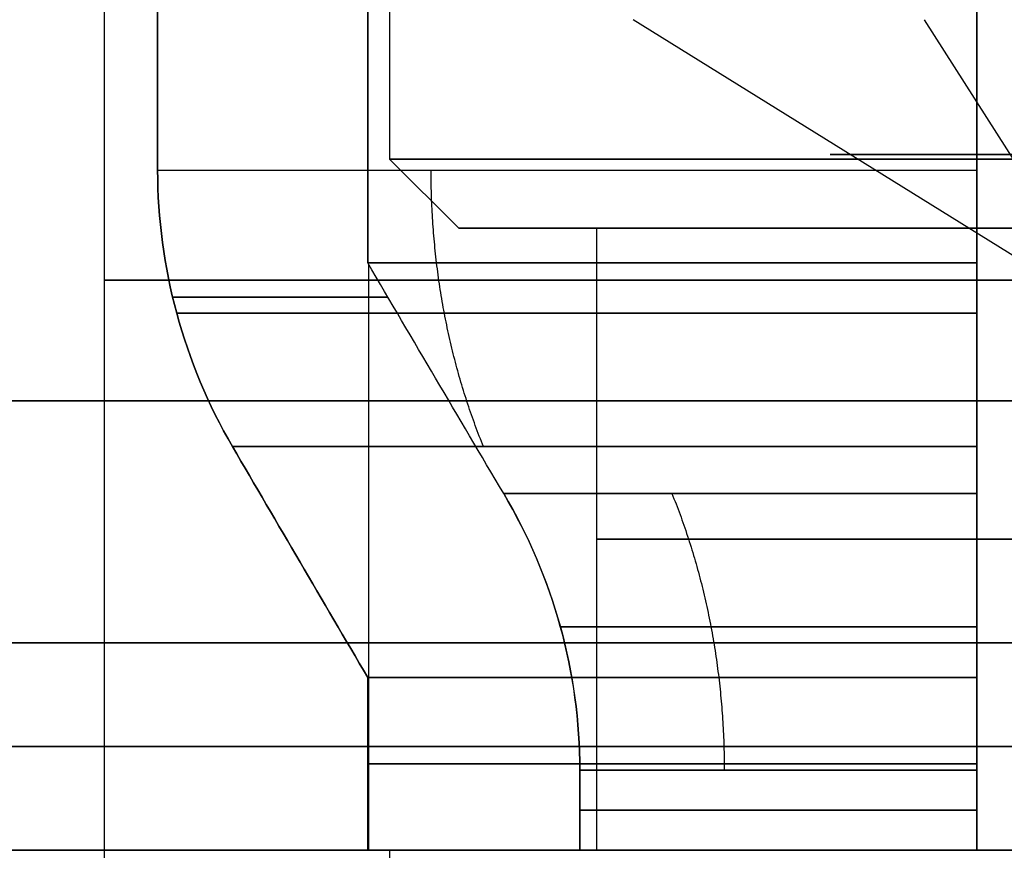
# Model space of a CAD drawing. Header units: millimetres. Extents: x 0 to 322, y -110 to 60.
# Tile 210 of 256: x 280.73 to 283.58, y -86.9 to -84.5. Entities that reach past the tile are written whole.
import ezdxf

# ---------------------------------------------------------------- set-up
doc = ezdxf.new("R2010")
doc.units = ezdxf.units.MM
doc.layers.add('Layer 01', color=7, linetype='Continuous', true_color=0x000000)

msp = doc.modelspace()

# ---------------------------------------------------------------- linework, layer by layer
at = {"layer": 'Layer 01'}
for p, q in [((281.8, -74.4969, 18.5), (281.8, -84.9, 18.5)), ((280.975, -87.4, 18.5), (280.975, -83.1, 18.5)), ((283.9, -85.3629, 18.5), (282.5053, -84.4969, 19.0522)), ((283.9, -85.3629, 18.5), (283.3478, -84.4969, 17.1053)), ((282, -85.1, 18.5), (281.8, -84.9, 18.5)), ((282, -85.1, 18.5), (282.4, -85.1, 18.5)), ((282.4, -86.9, 18.5), (282.4, -85.1, 18.5)), ((281.7398, -86.9, 18.1), (281.7398, -85.2053, 18.1)), ((281.7398, -86.9, 18.9), (281.7398, -85.2053, 18.9)), ((283.5, -86.9, 16.3398), (283.5, -85.2053, 16.3398)), ((283.5, -86.9, 20.6602), (283.5, -85.2053, 20.6602)), ((281.7954, -85.3, 18.1), (281.1722, -85.3, 18.1)), ((281.1722, -85.3, 18.9), (281.7954, -85.3, 18.9)), ((283.5, -85.3, 15.7722), (283.5, -85.3, 16.3954)), ((283.5, -85.3, 20.6046), (283.5, -85.3, 21.2278)), ((282.4, -86.9, 18.5), (281.8, -86.9, 18.5)), ((281.8, -86.9, 18.5), (281.8, -89.2, 18.5)), ((282.2365, -86.9, 19.7817), (282.1119, -86.9, 19.7817)), ((282.2365, -86.9, 17.2183), (282.1119, -86.9, 17.2183)), ((282.6183, -86.9, 20.2881), (282.6183, -86.9, 20.1635)), ((282.6183, -86.9, 16.8365), (282.6183, -86.9, 16.7119))]:
    msp.add_line(p, q, dxfattribs=at)
at = {"layer": 'Layer 01', "extrusion": (0, 1, 0)}
for centre, radius, start, end in [((-283.9, 18.5, -84.8865), 0.8251, 270, 90), ((-283.9, 18.5, -85.25), 2.925, 270, 90), ((-283.9, 18.5, -86), 1.5, 270, 90), ((-283.9, 18.5, -86.65), 2.2, 10.4757, 79.5243), ((-283.9, 18.5, -86.65), 2.2, 280.4757, 349.5243), ((-283.9, 18.5, -86.784), 1.6, 284.4775, 345.5225), ((-283.9, 18.5, -86.784), 1.6, 14.4775, 75.5225), ((-290.5, 18.5, -86.9), 12.9, 273.55551, 78.82546), ((-290.5, 18.5, -86.9), 12.5, 274.58857, 90), ((-283.9, 18.5, -86.9), 2.2, 10.4757, 79.5243), ((-283.9, 18.5, -86.9), 2.2, 280.4757, 349.5243), ((-283.9, 18.5, -86.9), 2.1, 349.0194, 10.9806), ((-283.9, 18.5, -86.9), 1.6, 284.4775, 345.5225), ((-283.9, 18.5, -86.9), 1.6, 14.4775, 75.5225), ((-283.9, 18.5, -86.9), 2.1, 79.0194, 90), ((-283.9, 18.5, -86.9), 2.1, 270, 280.9806)]:
    msp.add_arc(centre, radius, start, end, dxfattribs=at)
at = {"layer": 'Layer 01', "extrusion": (0, -1, 0)}
for centre, radius, start, end in [((283.9, 18.5, 84.9), 2.1, 90, 270), ((283.9, 18.5, 85.1), 1.5, 90, 270), ((290.5, 18.5, 86.3), 16.8, 90, 270), ((283.9, 18.5, 86.9), 2.1, 100.9806, 169.0194), ((283.9, 18.5, 86.9), 2.1, 190.9806, 259.0194), ((283.9, 18.5, 86.9), 1.5, 90, 270)]:
    msp.add_arc(centre, radius, start, end, dxfattribs=at)
at = {"layer": 'Layer 01', "extrusion": (-1.13821e-11, 1, 7.88562e-11)}
msp.add_arc((-283.9, 18.5, -84.9321), 2.8, 8.2132, 81.7868, dxfattribs=at)
at = {"layer": 'Layer 01', "extrusion": (7.88555e-11, -1, 1.13815e-11)}
msp.add_arc((283.9, 18.5, 84.9321), 2.8, 188.2132, 261.7868, dxfattribs=at)
at = {"layer": 'Layer 01', "extrusion": (0, -1, 3.7397e-15)}
msp.add_arc((283.9, 18.5, 85.1), 1.9, 90, 270, dxfattribs=at)
at = {"layer": 'Layer 01', "extrusion": (-2.67084e-12, 1, 2.24076e-11)}
msp.add_arc((-283.9, 18.5, -85.2), 2.2, 10.4757, 79.5243, dxfattribs=at)
at = {"layer": 'Layer 01', "extrusion": (-2.57397e-12, 1, 1.00143e-11)}
msp.add_arc((-283.9, 18.5, -85.2), 2.2, 280.4757, 349.5243, dxfattribs=at)
at = {"layer": 'Layer 01', "extrusion": (0, -1, 4.22942e-16)}
msp.add_arc((290.5, 18.5, 85.6), 16.8, 90, 270, dxfattribs=at)
at = {"layer": 'Layer 01', "extrusion": (0, 1, 4.80096e-16)}
msp.add_arc((-290.5, 18.5, -85.6), 14.8, 270, 90, dxfattribs=at)
at = {"layer": 'Layer 01', "extrusion": (1.659e-10, -1, -2.39384e-10)}
msp.add_arc((283.9, 18.5, 85.7321), 2.5856, 98.8994, 171.1006, dxfattribs=at)
at = {"layer": 'Layer 01', "extrusion": (2.46627e-10, -1, 1.6321e-10)}
msp.add_arc((283.9, 18.5, 85.7321), 2.5856, 188.8994, 261.1006, dxfattribs=at)
at = {"layer": 'Layer 01', "extrusion": (3.96522e-10, 1, 3.03417e-10)}
msp.add_arc((-283.9, 18.5, -85.8679), 1.8144, 282.7363, 347.2637, dxfattribs=at)
at = {"layer": 'Layer 01', "extrusion": (2.97364e-10, 1, -3.98417e-10)}
msp.add_arc((-283.9, 18.5, -85.8679), 1.8144, 12.7363, 77.2637, dxfattribs=at)
at = {"layer": 'Layer 01', "extrusion": (2.95036e-12, -1, -2.38879e-11)}
msp.add_arc((283.9, 18.5, 86.4), 2.2, 100.4757, 169.5243, dxfattribs=at)
at = {"layer": 'Layer 01', "extrusion": (-1.40333e-11, -1, -1.30904e-11)}
msp.add_arc((283.9, 18.5, 86.4), 2.2, 190.4757, 259.5243, dxfattribs=at)
at = {"layer": 'Layer 01', "extrusion": (6.61615e-28, 1, 5.86761e-12)}
msp.add_arc((-290.5, 18.5, -86.6), 12.8, 274.4808, 90, dxfattribs=at)
at = {"layer": 'Layer 01', "extrusion": (-1.87689e-10, -1, -4.84612e-11)}
msp.add_arc((283.9, 18.5, 86.6679), 1.6, 194.4775, 255.5225, dxfattribs=at)
at = {"layer": 'Layer 01', "extrusion": (-4.84566e-11, -1, 1.87672e-10)}
msp.add_arc((283.9, 18.5, 86.6679), 1.6, 104.4775, 165.5225, dxfattribs=at)
at = {"layer": 'Layer 01'}
for points, degree in [([(281.1287, -83.7, 18.9), (281.1287, -84.316, 18.9), (281.1287, -84.9321, 18.9)], 2), ([(281.1287, -84.9321, 18.1), (281.1287, -84.316, 18.1), (281.1287, -83.7, 18.1)], 2), ([(281.7367, -83.7, 18.9), (281.7367, -84.45, 18.9), (281.7367, -85.2, 18.9)], 2), ([(281.7367, -85.2, 18.1), (281.7367, -84.45, 18.1), (281.7367, -83.7, 18.1)], 2), ([(283.5, -85.2, 20.6633), (283.5, -84.45, 20.6633), (283.5, -83.7, 20.6633)], 2), ([(283.5, -83.7, 16.3367), (283.5, -84.45, 16.3367), (283.5, -85.2, 16.3367)], 2), ([(283.5, -84.9321, 21.2713), (283.5, -84.316, 21.2713), (283.5, -83.7, 21.2713)], 2), ([(283.5, -83.7, 15.7287), (283.5, -84.316, 15.7287), (283.5, -84.9321, 15.7287)], 2), ([(281.3455, -85.7321, 18.1), (281.204, -85.4899, 18.1), (281.1287, -85.2125, 18.1), (281.1287, -84.9321, 18.1)], 3), ([(281.1287, -84.9321, 18.9), (281.1287, -85.2125, 18.9), (281.204, -85.4899, 18.9), (281.3455, -85.7321, 18.9)], 3), ([(283.5, -84.9321, 15.7287), (283.5, -85.2125, 15.7287), (283.5, -85.4899, 15.804), (283.5, -85.7321, 15.9455)], 3), ([(283.5, -85.7321, 21.0545), (283.5, -85.4899, 21.196), (283.5, -85.2125, 21.2713), (283.5, -84.9321, 21.2713)], 3), ([(282.1303, -85.8679, 18.1), (281.9986, -85.6456, 18.1), (281.8675, -85.4229, 18.1), (281.7367, -85.2, 18.1)], 3), ([(282.1303, -85.8679, 18.9), (281.9986, -85.6456, 18.9), (281.8675, -85.4229, 18.9), (281.7367, -85.2, 18.9)], 3), ([(283.5, -85.8679, 16.7303), (283.5, -85.6456, 16.5986), (283.5, -85.4229, 16.4675), (283.5, -85.2, 16.3367)], 3), ([(283.5, -85.8679, 20.2697), (283.5, -85.6456, 20.4014), (283.5, -85.4229, 20.5325), (283.5, -85.2, 20.6633)], 3), ([(281.7367, -86.4, 18.1), (281.606, -86.1775, 18.1), (281.4757, -85.9548, 18.1), (281.3455, -85.7321, 18.1)], 3), ([(281.3455, -85.7321, 18.9), (281.4757, -85.9548, 18.9), (281.606, -86.1775, 18.9), (281.7367, -86.4, 18.9)], 3), ([(283.5, -85.7321, 15.9455), (283.5, -85.9548, 16.0757), (283.5, -86.1775, 16.206), (283.5, -86.4, 16.3367)], 3), ([(283.5, -86.4, 20.6633), (283.5, -86.1775, 20.794), (283.5, -85.9548, 20.9243), (283.5, -85.7321, 21.0545)], 3), ([(282.1303, -85.8679, 18.1), (282.2734, -86.1097, 18.1), (282.3508, -86.387, 18.1), (282.3508, -86.6679, 18.1)], 3), ([(283.5, -85.8679, 20.2697), (283.5, -86.1097, 20.1266), (283.5, -86.387, 20.0492), (283.5, -86.6679, 20.0492)], 3), ([(281.7367, -86.4, 18.9), (281.7367, -86.65, 18.9), (281.7367, -86.9, 18.9)], 2), ([(281.7367, -86.9, 18.1), (281.7367, -86.65, 18.1), (281.7367, -86.4, 18.1)], 2), ([(283.5, -86.9, 20.6633), (283.5, -86.65, 20.6633), (283.5, -86.4, 20.6633)], 2), ([(283.5, -86.4, 16.3367), (283.5, -86.65, 16.3367), (283.5, -86.9, 16.3367)], 2), ([(282.3508, -86.6679, 18.1), (282.3508, -86.784, 18.1), (282.3508, -86.9, 18.1)], 2), ([(282.3508, -86.9, 18.9), (282.3508, -86.784, 18.9), (282.3508, -86.6679, 18.9)], 2), ([(283.5, -86.9, 16.9508), (283.5, -86.784, 16.9508), (283.5, -86.6679, 16.9508)], 2), ([(283.5, -86.6679, 20.0492), (283.5, -86.784, 20.0492), (283.5, -86.9, 20.0492)], 2), ([(281.7367, -86.9, 18.9), (281.7876, -86.9, 18.9), (281.8384, -86.9, 18.9)], 2), ([(281.8384, -86.9, 18.1), (281.7876, -86.9, 18.1), (281.7367, -86.9, 18.1)], 2), ([(282.3508, -86.9, 18.1), (282.0946, -86.9, 18.1), (281.8384, -86.9, 18.1)], 2), ([(281.8384, -86.9, 18.9), (282.0946, -86.9, 18.9), (282.3508, -86.9, 18.9)], 2), ([(283.5, -86.9, 20.5616), (283.5, -86.9, 20.6124), (283.5, -86.9, 20.6633)], 2), ([(283.5, -86.9, 20.0492), (283.5, -86.9, 20.3054), (283.5, -86.9, 20.5616)], 2), ([(283.5, -86.9, 16.4384), (283.5, -86.9, 16.6946), (283.5, -86.9, 16.9508)], 2), ([(283.5, -86.9, 16.3367), (283.5, -86.9, 16.3876), (283.5, -86.9, 16.4384)], 2)]:
    msp.add_open_spline(points, degree=degree, dxfattribs=at)
for points, weights in [([(282.0717, -85.7321, 20.3283), (281.9718, -85.4874, 20.4282), (281.9201, -85.2145, 20.4799), (281.9201, -84.9321, 20.4799)], [0.89811596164, 0.877714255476, 0.877714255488, 0.898115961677]), ([(282.0717, -85.7321, 16.6717), (281.9718, -85.4874, 16.5718), (281.9201, -85.2145, 16.5201), (281.9201, -84.9321, 16.5201)], [0.89811596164, 0.877714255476, 0.877714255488, 0.898115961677]), ([(283.5, -85.3462, 21.2162), (282.2561, -85.3462, 21.033), (281.367, -85.3462, 20.1439), (281.1838, -85.3462, 18.9)], [0.979497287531, 0.8505871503, 0.850587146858, 0.979497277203]), ([(281.1838, -85.3462, 18.1), (281.367, -85.3462, 16.8561), (282.2561, -85.3462, 15.967), (283.5, -85.3462, 15.7838)], [0.979497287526, 0.850587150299, 0.850587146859, 0.979497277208]), ([(282.6171, -85.8679, 17.2171), (282.7169, -86.1126, 17.3169), (282.7686, -86.3855, 17.3686), (282.7686, -86.6679, 17.3686)], [0.920986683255, 0.900065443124, 0.900065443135, 0.920986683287]), ([(282.6171, -85.8679, 19.7829), (282.7169, -86.1126, 19.6831), (282.7686, -86.3855, 19.6314), (282.7686, -86.6679, 19.6314)], [0.920986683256, 0.900065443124, 0.900065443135, 0.920986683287]), ([(282.2946, -86.2538, 18.1), (282.4464, -86.2538, 17.4906), (282.8905, -86.2538, 17.0464), (283.5, -86.2538, 16.8946)], [0.974972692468, 0.882072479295, 0.882070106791, 0.974965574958]), ([(283.5, -86.2538, 20.1054), (282.8906, -86.2538, 19.9536), (282.4464, -86.2538, 19.5095), (282.2946, -86.2538, 18.9)], [0.974972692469, 0.882072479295, 0.882070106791, 0.974965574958])]:
    msp.add_rational_spline(points, weights, degree=3, dxfattribs=at)
for points in [[(282.3508, -86.6679, 18.9), (282.3508, -86.5275, 18.9), (282.3317, -86.3877, 18.9), (282.2567, -86.1171, 18.9), (282.2018, -85.9888, 18.9), (282.1303, -85.8679, 18.9)], [(283.5, -86.6679, 16.9508), (283.5, -86.5275, 16.9508), (283.5, -86.3877, 16.9317), (283.5, -86.1171, 16.8567), (283.5, -85.9888, 16.8018), (283.5, -85.8679, 16.7303)]]:
    msp.add_open_spline(points, degree=3, knots=[-0.8423217, -0.8423217, -0.8423217, -0.8423217, -0.4211609, -0.4211609, 0, 0, 0, 0], dxfattribs=at)

doc.saveas('drawing.dxf')
